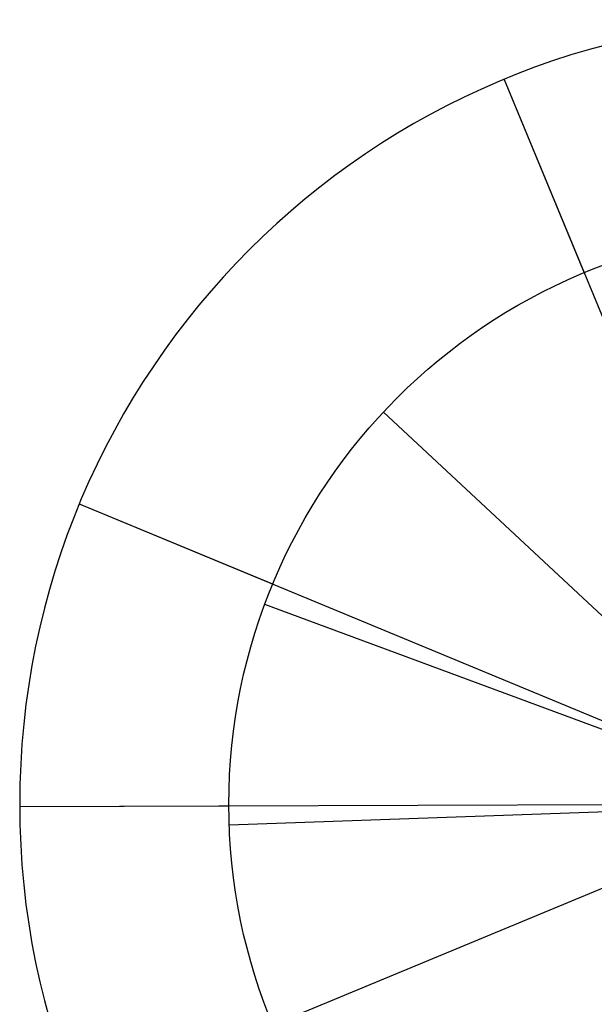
# Model space of a CAD drawing. Extents: x -3378 to 3007, y -425 to 173.
# Tile 184 of 256: x -419 to -408, y -283 to -264. Entities that reach past the tile are written whole.
import ezdxf

# ---------------------------------------------------------------- set-up
doc = ezdxf.new("R2010")
doc.units = 0
doc.layers.add('PREDEFINITO', color=7, linetype='CONTINUOUS')

msp = doc.modelspace()

# ---------------------------------------------------------------- linework, layer by layer
at = {"layer": 'PREDEFINITO'}
for p, q in [((-409.414, -265.216, 1255), (-409.414, -265.216, 1235)), ((-409.414, -265.216, 1255), (-405.013, -275.841, 1255)), ((-409.414, -265.216, 1235), (-407.883, -268.912, 1235)), ((-409.414, -265.216, 1255), (-397.933, -292.932, 1255)), ((-409.414, -265.216, 3155), (-397.933, -292.932, 3155)), ((-409.414, -265.216, 1255), (-409.414, -265.216, 3155)), ((-411.72, -271.574, 1235), (-411.72, -271.574, 1239)), ((-406.234, -276.688, 1239), (-411.72, -271.574, 1239)), ((-411.72, -271.574, 3175), (-411.72, -271.574, 3171)), ((-406.234, -276.688, 3171), (-411.72, -271.574, 3171)), ((-417.532, -273.334, 1255), (-417.532, -273.334, 1235)), ((-406.907, -277.735, 1255), (-417.532, -273.334, 1255)), ((-413.836, -274.865, 1235), (-417.532, -273.334, 1235)), ((-417.532, -273.334, 3155), (-417.532, -273.334, 3175)), ((-406.907, -277.735, 3155), (-417.532, -273.334, 3155)), ((-413.836, -274.865, 3175), (-417.532, -273.334, 3175)), ((-417.532, -284.815, 1255), (-389.815, -273.334, 1255)), ((-417.532, -284.815, 3155), (-389.815, -273.334, 3155)), ((-413.989, -275.254, 3175), (-413.989, -275.254, 3171)), ((-406.956, -277.859, 3171), (-413.989, -275.254, 3171)), ((-407.174, -279.084, 3155), (-418.674, -279.118, 3155)), ((-414.674, -279.106, 3175), (-418.674, -279.118, 3175)), ((-418.674, -279.118, 3155), (-418.674, -279.118, 3175)), ((-414.667, -279.461, 1239), (-407.171, -279.197, 1239)), ((-414.667, -279.461, 1235), (-414.667, -279.461, 1239)), ((-417.532, -284.815, 1255), (-406.907, -280.414, 1255))]:
    msp.add_line(p, q, dxfattribs=at)
at = {"layer": 'PREDEFINITO', "extrusion": (8.20358e-15, 1.98052e-14, -1)}
for centre in [(403.674, -279.074, -1255), (403.674, -279.074, -1235), (403.674, -279.074, -1245)]:
    msp.add_circle(centre, 15, dxfattribs=at)
at = {"layer": 'PREDEFINITO', "extrusion": (-1.98052e-14, -8.20358e-15, -1)}
for centre in [(403.674, -279.074, -1255), (403.674, -279.074, -1235), (403.674, -279.074, -1245)]:
    msp.add_circle(centre, 15, dxfattribs=at)
at = {"layer": 'PREDEFINITO', "extrusion": (1.98052e-14, 8.20358e-15, -1)}
for centre in [(403.674, -279.074, -3155), (403.674, -279.074, -3175), (403.674, -279.074, -3165)]:
    msp.add_circle(centre, 15, dxfattribs=at)
at = {"layer": 'PREDEFINITO', "extrusion": (1.51143e-14, 1.52021e-14, -1)}
for centre in [(403.674, -279.074, -3155), (403.674, -279.074, -3175), (403.674, -279.074, -3165)]:
    msp.add_circle(centre, 15, dxfattribs=at)
at = {"layer": 'PREDEFINITO', "extrusion": (0, 0, -1)}
for centre in [(403.674, -279.074, -1255), (403.674, -279.074, -3155), (403.674, -279.074, -2205)]:
    msp.add_circle(centre, 15, dxfattribs=at)
at = {"layer": 'PREDEFINITO'}
for centre in [(-403.674, -279.074, 1235), (-403.674, -279.074, 1239), (-403.674, -279.074, 1237), (-403.674, -279.074, 1235), (-403.674, -279.074, 1239), (-403.674, -279.074, 1237), (-403.674, -279.074, 3175), (-403.674, -279.074, 3171), (-403.674, -279.074, 3173), (-403.674, -279.074, 3175), (-403.674, -279.074, 3171), (-403.674, -279.074, 3173)]:
    msp.add_circle(centre, 11, dxfattribs=at)

doc.saveas('drawing.dxf')
